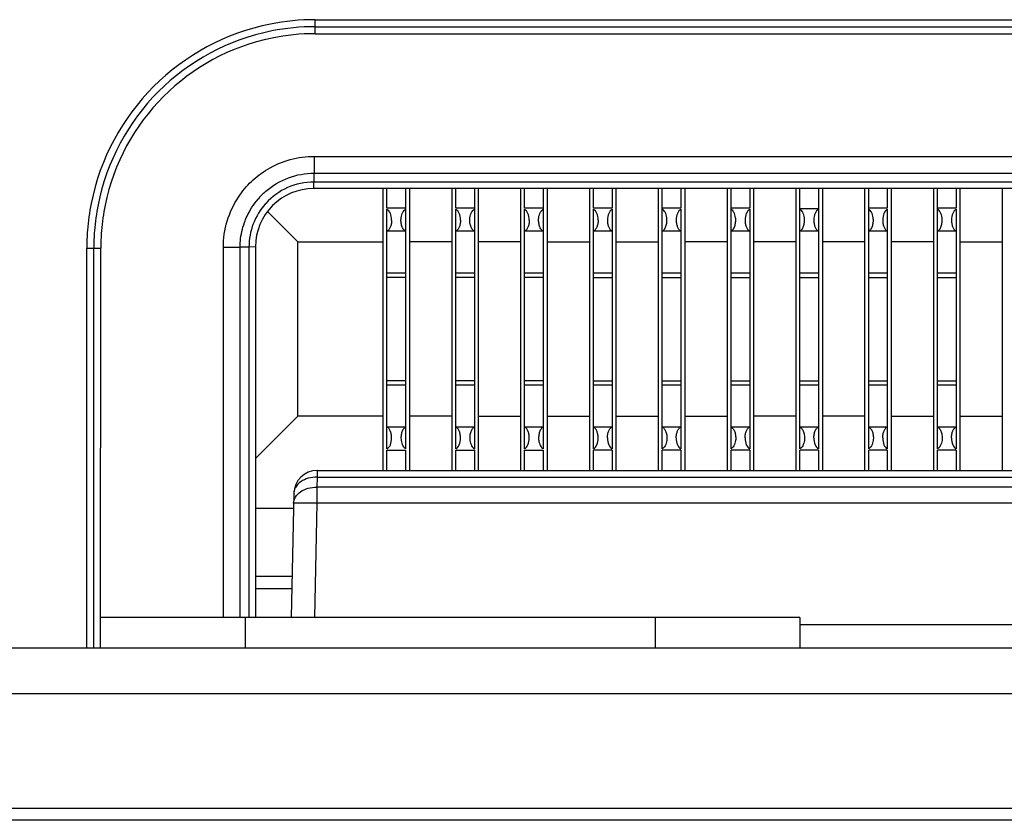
# Model space of a CAD drawing. Header units: inches. Extents: x 0 to 34, y 0 to 22.
# Tile 27 of 55: x 21.042 to 21.464, y 6.198 to 6.541. Entities that reach past the tile are written whole.
import ezdxf

# ---------------------------------------------------------------- set-up
doc = ezdxf.new("R2010")
doc.units = ezdxf.units.IN
doc.header["$LTSCALE"] = 1.87
doc.header["$MEASUREMENT"] = 0
doc.layers.get('0').update_dxf_attribs({"linetype": 'CONTINUOUS'})

msp = doc.modelspace()

# ---------------------------------------------------------------- linework, layer by layer
at = {"color": 7, "linetype": 'CONTINUOUS'}
for p, q in [((21.1682478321, 6.5350960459), (21.1682440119, 6.5410962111)), ((21.1682440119, 6.5410962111), (24.6051505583, 6.5410962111)), ((21.1682478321, 6.5380956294), (24.6051467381, 6.5380956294)), ((21.1682478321, 6.5350960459), (24.6051467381, 6.5350960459)), ((21.1678923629, 6.4824475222), (21.1678627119, 6.4752541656)), ((21.1678923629, 6.4824475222), (24.6054857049, 6.4824474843)), ((21.1678330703, 6.4715008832), (21.1678330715, 6.4752541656)), ((21.1678330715, 6.4752541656), (24.6055614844, 6.4752541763)), ((21.1676849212, 6.4686997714), (21.1677849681, 6.4715001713)), ((24.605709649, 6.4686997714), (21.1676849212, 6.4686997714)), ((24.6055614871, 6.4715010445), (21.1678330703, 6.4715008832)), ((21.197380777, 6.4686997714), (21.1973807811, 6.3478026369)), ((21.1991158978, 6.4602158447), (21.1991152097, 6.4686997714)), ((21.2071073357, 6.4686997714), (21.2071095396, 6.3570670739)), ((21.2088947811, 6.3478026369), (21.208894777, 6.4686997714)), ((21.226908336, 6.4686997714), (21.2269083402, 6.3478026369)), ((21.2286434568, 6.4602158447), (21.2286427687, 6.4686997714)), ((21.2366348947, 6.4686997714), (21.2366370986, 6.3570670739)), ((21.2384223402, 6.3478026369), (21.238422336, 6.4686997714)), ((21.2564358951, 6.4686997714), (21.2564358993, 6.3478026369)), ((21.2581710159, 6.4602158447), (21.2581703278, 6.4686997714)), ((21.2661624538, 6.4686997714), (21.2661646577, 6.3570670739)), ((21.2679498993, 6.3478026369), (21.2679498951, 6.4686997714)), ((21.2859634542, 6.4686997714), (21.2859634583, 6.3478026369)), ((21.2876985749, 6.4602158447), (21.2876978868, 6.4686997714)), ((21.2956900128, 6.4686997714), (21.2956907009, 6.4602164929)), ((21.2974774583, 6.3478026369), (21.2974774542, 6.4686997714)), ((21.3154910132, 6.4686997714), (21.3154910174, 6.3478026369)), ((21.3172276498, 6.3570670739), (21.3172254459, 6.4686997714)), ((21.3252175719, 6.4686997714), (21.3252182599, 6.4602164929)), ((21.3270050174, 6.3478026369), (21.3270050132, 6.4686997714)), ((21.3450185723, 6.4686997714), (21.3450185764, 6.3478026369)), ((21.3467552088, 6.3570670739), (21.3467530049, 6.4686997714)), ((21.3547451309, 6.4686997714), (21.354745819, 6.4602164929)), ((21.3565325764, 6.3478026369), (21.3565325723, 6.4686997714)), ((21.3745461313, 6.4686997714), (21.3745461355, 6.3478026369)), ((21.3762827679, 6.3570670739), (21.376280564, 6.4686997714)), ((21.38427269, 6.4686997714), (21.3842748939, 6.3570670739)), ((21.3860601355, 6.3478026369), (21.3860601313, 6.4686997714)), ((21.4040736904, 6.4686997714), (21.4040736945, 6.3478026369)), ((21.4058103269, 6.3570670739), (21.4058081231, 6.4686997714)), ((21.413800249, 6.4686997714), (21.4138009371, 6.4602164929)), ((21.4155876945, 6.3478026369), (21.4155876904, 6.4686997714)), ((21.4336012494, 6.4686997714), (21.4336012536, 6.3478026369)), ((21.435337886, 6.3570670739), (21.4353356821, 6.4686997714)), ((21.4433278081, 6.4686997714), (21.4433284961, 6.4602164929)), ((21.4451152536, 6.3478026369), (21.4451152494, 6.4686997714)), ((21.4631288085, 6.4686997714), (21.4631288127, 6.3478026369)), ((21.2071095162, 6.460216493), (21.1991173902, 6.460216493)), ((21.1991174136, 6.3570670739), (21.1991174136, 6.4597921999)), ((21.2366370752, 6.460216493), (21.2286449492, 6.460216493)), ((21.2286449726, 6.3570670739), (21.2286449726, 6.4597921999)), ((21.2661646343, 6.460216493), (21.2581725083, 6.460216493)), ((21.2581725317, 6.3570670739), (21.2581725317, 6.4597921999)), ((21.2956921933, 6.460216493), (21.2877000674, 6.460216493)), ((21.2877000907, 6.3570670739), (21.2877000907, 6.4597921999)), ((21.2956922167, 6.4597921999), (21.2956922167, 6.3570670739)), ((21.3252197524, 6.460216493), (21.3172276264, 6.460216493)), ((21.3252197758, 6.4597921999), (21.3252197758, 6.3570670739)), ((21.3547473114, 6.460216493), (21.3467551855, 6.460216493)), ((21.3547473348, 6.4597921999), (21.3547473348, 6.3570670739)), ((21.3842748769, 6.4600137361), (21.3762827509, 6.4600137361)), ((21.4138024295, 6.460216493), (21.4058103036, 6.460216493)), ((21.4138024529, 6.4597921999), (21.4138024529, 6.3570670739)), ((21.4433299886, 6.460216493), (21.4353378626, 6.460216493)), ((21.443330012, 6.4597921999), (21.443330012, 6.3570670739)), ((21.1608146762, 6.4458312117), (21.1477946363, 6.4588514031)), ((21.1991174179, 6.4505196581), (21.2071095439, 6.4505196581)), ((21.228644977, 6.4505196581), (21.236637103, 6.4505196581)), ((21.258172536, 6.4505196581), (21.266164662, 6.4505196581)), ((21.2877000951, 6.4505196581), (21.2956922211, 6.4505196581)), ((21.3172276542, 6.4505196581), (21.3252197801, 6.4505196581)), ((21.3467552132, 6.4505196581), (21.3547473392, 6.4505196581)), ((21.3762827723, 6.4505196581), (21.3842748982, 6.4505196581)), ((21.4058103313, 6.4505196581), (21.4138024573, 6.4505196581)), ((21.4353378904, 6.4505196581), (21.4433300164, 6.4505196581)), ((21.0703037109, 6.2718026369), (21.0703037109, 6.4431559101)), ((21.0703037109, 6.4431559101), (21.076303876, 6.4431520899)), ((21.0733042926, 6.2718026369), (21.0733042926, 6.4431520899)), ((21.0761972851, 6.2718026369), (21.076303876, 6.4431520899)), ((21.1289524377, 6.4434910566), (21.1361457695, 6.4436152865)), ((21.1289525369, 6.2848026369), (21.1289524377, 6.4434910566)), ((21.1398988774, 6.4435668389), (21.1361457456, 6.4435668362)), ((21.1361459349, 6.2848026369), (21.1361457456, 6.4435668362)), ((21.1427001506, 6.4437150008), (21.1398988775, 6.4435218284)), ((21.1398988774, 6.4435668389), (21.1398996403, 6.2848026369)), ((21.1427001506, 6.4437150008), (21.1427001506, 6.2848026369)), ((21.1608146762, 6.3710280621), (21.1608146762, 6.4458312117)), ((21.1608146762, 6.4458312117), (21.1973805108, 6.4458312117)), ((21.2269080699, 6.4458312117), (21.2088945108, 6.4458312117)), ((21.2564356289, 6.4458312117), (21.2384220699, 6.4458312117)), ((21.2679496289, 6.4458312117), (21.285963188, 6.4458312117)), ((21.297477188, 6.4458312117), (21.315490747, 6.4458312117)), ((21.3450183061, 6.4458312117), (21.327004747, 6.4458312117)), ((21.3745458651, 6.4458312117), (21.3565323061, 6.4458312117)), ((21.4040734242, 6.4458312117), (21.3860598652, 6.4458312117)), ((21.4336009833, 6.4458312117), (21.4155874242, 6.4458312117)), ((21.4451149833, 6.4458312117), (21.4631285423, 6.4458312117)), ((21.2071089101, 6.4305804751), (21.1991167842, 6.4305804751)), ((21.2071090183, 6.4323777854), (21.1991168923, 6.4323777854)), ((21.2366364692, 6.4305804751), (21.2286443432, 6.4305804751)), ((21.2366365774, 6.4323777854), (21.2286444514, 6.4323777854)), ((21.2661640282, 6.4305804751), (21.2581719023, 6.4305804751)), ((21.2661641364, 6.4323777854), (21.2581720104, 6.4323777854)), ((21.2876994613, 6.4305804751), (21.2956915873, 6.4305804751)), ((21.2956916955, 6.4323777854), (21.2876995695, 6.4323777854)), ((21.3172270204, 6.4305804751), (21.3252191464, 6.4305804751)), ((21.3252192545, 6.4323777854), (21.3172271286, 6.4323777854)), ((21.3467545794, 6.4305804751), (21.3547467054, 6.4305804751)), ((21.3547468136, 6.4323777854), (21.3467546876, 6.4323777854)), ((21.3762821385, 6.4305804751), (21.3842742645, 6.4305804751)), ((21.3842743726, 6.4323777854), (21.3762822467, 6.4323777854)), ((21.4058096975, 6.4305804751), (21.4138018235, 6.4305804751)), ((21.4138019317, 6.4323777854), (21.4058098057, 6.4323777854)), ((21.4353372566, 6.4305804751), (21.4433293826, 6.4305804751)), ((21.4433294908, 6.4323777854), (21.4353373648, 6.4323777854)), ((21.2071089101, 6.3862787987), (21.1991167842, 6.3862787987)), ((21.1991168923, 6.3844814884), (21.2071090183, 6.3844814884)), ((21.2366364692, 6.3862787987), (21.2286443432, 6.3862787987)), ((21.2286444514, 6.3844814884), (21.2366365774, 6.3844814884)), ((21.2661640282, 6.3862787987), (21.2581719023, 6.3862787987)), ((21.2581720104, 6.3844814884), (21.2661641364, 6.3844814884)), ((21.2876994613, 6.3862787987), (21.2956915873, 6.3862787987)), ((21.2876995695, 6.3844814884), (21.2956916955, 6.3844814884)), ((21.3172270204, 6.3862787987), (21.3252191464, 6.3862787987)), ((21.3172271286, 6.3844814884), (21.3252192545, 6.3844814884)), ((21.3467545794, 6.3862787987), (21.3547467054, 6.3862787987)), ((21.3467546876, 6.3844814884), (21.3547468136, 6.3844814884)), ((21.3762821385, 6.3862787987), (21.3842742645, 6.3862787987)), ((21.3762822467, 6.3844814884), (21.3842743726, 6.3844814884)), ((21.4058096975, 6.3862787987), (21.4138018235, 6.3862787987)), ((21.4058098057, 6.3844814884), (21.4138019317, 6.3844814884)), ((21.4353372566, 6.3862787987), (21.4433293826, 6.3862787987)), ((21.4353373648, 6.3844814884), (21.4433294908, 6.3844814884)), ((21.1608146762, 6.3710280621), (21.1427001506, 6.3529133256)), ((21.1973805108, 6.3710280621), (21.1608146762, 6.3710280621)), ((21.2269080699, 6.3710280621), (21.2088945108, 6.3710280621)), ((21.2384220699, 6.3710280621), (21.2564356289, 6.3710280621)), ((21.2679496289, 6.3710280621), (21.285963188, 6.3710280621)), ((21.297477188, 6.3710280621), (21.315490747, 6.3710280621)), ((21.327004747, 6.3710280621), (21.3450183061, 6.3710280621)), ((21.3745458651, 6.3710280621), (21.3565323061, 6.3710280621)), ((21.4040734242, 6.3710280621), (21.3860598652, 6.3710280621)), ((21.4155874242, 6.3710280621), (21.4336009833, 6.3710280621)), ((21.4451149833, 6.3710280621), (21.4631285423, 6.3710280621)), ((21.2071095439, 6.3663396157), (21.1991174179, 6.3663396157)), ((21.236637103, 6.3663396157), (21.228644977, 6.3663396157)), ((21.266164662, 6.3663396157), (21.258172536, 6.3663396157)), ((21.2956922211, 6.3663396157), (21.2877000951, 6.3663396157)), ((21.3252197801, 6.3663396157), (21.3172276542, 6.3663396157)), ((21.3547473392, 6.3663396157), (21.3467552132, 6.3663396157)), ((21.3842748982, 6.3663396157), (21.3762827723, 6.3663396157)), ((21.4138024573, 6.3663396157), (21.4058103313, 6.3663396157)), ((21.4433300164, 6.3663396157), (21.4353378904, 6.3663396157)), ((21.1991151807, 6.3478026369), (21.1991158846, 6.3564810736)), ((21.1991173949, 6.3564810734), (21.2071095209, 6.3564810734)), ((21.2071080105, 6.3564804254), (21.2071073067, 6.3478026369)), ((21.2286427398, 6.3478026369), (21.2286434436, 6.3564810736)), ((21.2286449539, 6.3564810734), (21.2366370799, 6.3564810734)), ((21.2366355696, 6.3564804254), (21.2366348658, 6.3478026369)), ((21.2581702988, 6.3478026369), (21.2581710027, 6.3564810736)), ((21.258172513, 6.3564810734), (21.266164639, 6.3564810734)), ((21.2661631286, 6.3564804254), (21.2661624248, 6.3478026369)), ((21.2876978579, 6.3478026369), (21.2876985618, 6.3564817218)), ((21.295692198, 6.3564810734), (21.287700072, 6.3564810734)), ((21.2956906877, 6.3564810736), (21.2956899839, 6.3478026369)), ((21.3172254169, 6.3478026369), (21.3172261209, 6.3564817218)), ((21.3252197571, 6.3564810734), (21.3172276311, 6.3564810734)), ((21.3252182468, 6.3564810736), (21.3252175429, 6.3478026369)), ((21.346752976, 6.3478026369), (21.3467536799, 6.3564817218)), ((21.3547473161, 6.3564810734), (21.3467551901, 6.3564810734)), ((21.3547458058, 6.3564810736), (21.354745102, 6.3478026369)), ((21.3762805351, 6.3478026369), (21.376281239, 6.3564817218)), ((21.3842748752, 6.3564810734), (21.3762827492, 6.3564810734)), ((21.3842733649, 6.3564810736), (21.384272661, 6.3478026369)), ((21.4058080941, 6.3478026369), (21.405808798, 6.3564817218)), ((21.4138024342, 6.3564810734), (21.4058103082, 6.3564810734)), ((21.4138009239, 6.3564810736), (21.4138002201, 6.3478026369)), ((21.4353356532, 6.3478026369), (21.4353363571, 6.3564817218)), ((21.4433299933, 6.3564810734), (21.4353378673, 6.3564810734)), ((21.443328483, 6.3564810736), (21.4433277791, 6.3478026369)), ((21.1691397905, 6.3478026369), (21.1691397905, 6.3449504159)), ((21.1691397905, 6.3478026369), (24.6032547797, 6.3478026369)), ((21.1691397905, 6.3449504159), (21.169046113, 6.3406572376)), ((21.1691397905, 6.3449504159), (24.6032547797, 6.3449504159)), ((21.1591421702, 6.3380207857), (21.1579809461, 6.2848026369)), ((21.169046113, 6.3406572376), (21.169046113, 6.3337276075)), ((24.6033484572, 6.3406572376), (21.169046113, 6.3406572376)), ((21.169046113, 6.3337276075), (21.1590484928, 6.3337276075)), ((21.169046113, 6.3337276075), (21.1679785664, 6.2848026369)), ((24.6033484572, 6.3337276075), (21.169046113, 6.3337276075)), ((21.1427001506, 6.3316579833), (21.1591421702, 6.3316579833)), ((21.1427001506, 6.3024427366), (21.1583658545, 6.3024427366)), ((21.1427001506, 6.2971294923), (21.1582499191, 6.2971294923)), ((21.3761972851, 6.2848026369), (21.0761972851, 6.2848026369)), ((21.1381972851, 6.2848026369), (21.1381972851, 6.2718026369)), ((21.3141972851, 6.2848026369), (21.3141972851, 6.2718026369)), ((21.3761972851, 6.2848026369), (21.3761972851, 6.2718026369)), ((24.3961972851, 6.281584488), (21.3761972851, 6.281584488)), ((20.4345499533, 6.2718026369), (25.3378446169, 6.2718026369)), ((20.4345499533, 6.2522389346), (25.3378446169, 6.2522389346)), ((25.2655924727, 6.2029117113), (20.5068020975, 6.2029117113)), ((25.2655924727, 6.1978026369), (20.5068020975, 6.1978026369))]:
    msp.add_line(p, q, dxfattribs=at)
for centre, radius, start, end in [((21.168278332, 6.4427262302), 0.098369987, 90.0199898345, 101.2314775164), ((21.1682016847, 6.4432001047), 0.0978892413, 101.2414971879, 168.7673144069), ((21.1682081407, 6.4431932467), 0.0948960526, 101.2428996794, 168.7636396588), ((21.1682820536, 6.4427322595), 0.0953633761, 90.0205607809, 101.2324553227), ((21.1682112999, 6.4431901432), 0.0919004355, 101.5314544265, 168.4759434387), ((21.1682817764, 6.4427384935), 0.0923575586, 90.021057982, 101.5182818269), ((21.1676291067, 6.4437712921), 0.0249169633, 89.9403992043, 180.0547370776), ((21.1677583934, 6.4437936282), 0.0277062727, 89.8455701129, 138.1276510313), ((21.1672127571, 6.4441949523), 0.0308000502, 130.5702828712, 139.5625804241), ((21.1689920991, 6.4430589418), 0.0986912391, 168.7763183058, 175.4823194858), ((21.1689494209, 6.4430625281), 0.0956477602, 168.7733622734, 175.481994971), ((21.1689346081, 6.4430645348), 0.09263332, 168.489195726, 175.3683821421), ((21.1680584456, 6.4431319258), 0.0977547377, 175.481860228, 179.9859423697), ((21.1680884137, 6.4431298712), 0.0947841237, 175.481577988, 179.9865685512), ((21.1681116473, 6.4431298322), 0.0918077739, 175.3675277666, 179.9861093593), ((21.1691397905, 6.3378026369), 0.01, 90, 178.75)]:
    msp.add_arc(centre, radius, start, end, dxfattribs=at)
for centre, major_axis, ratio, start_param, end_param in [((21.1982742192, 6.4550892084), (0, 0.0049245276), 0.5773619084, -1.5707963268, -0.3010903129), ((21.2278017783, 6.4550892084), (0, 0.0049245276), 0.5773619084, -1.5707963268, -0.3010903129), ((21.2573293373, 6.4550892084), (0, 0.0049245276), 0.5773619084, -1.5707963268, -0.3010903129), ((21.2868568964, 6.4550892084), (0, 0.0049245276), 0.5773619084, -1.5707963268, -0.3010903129), ((21.2965353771, 6.4550892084), (-0, 0.0049245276), 0.5773386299, 0.3010903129, 1.5707963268), ((21.3260629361, 6.4550892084), (-0, 0.0049245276), 0.5773386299, 0.3010903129, 1.5707963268), ((21.3555904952, 6.4550892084), (-0, 0.0049245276), 0.5773386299, 0.3010903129, 1.5707963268), ((21.3851180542, 6.4550892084), (-0, 0.0049245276), 0.5773386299, 0.3010903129, 1.5707963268), ((21.4146456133, 6.4550892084), (-0, 0.0049245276), 0.5773386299, 0.3010903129, 1.5707963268), ((21.4441731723, 6.4550892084), (-0, 0.0049245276), 0.5773386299, 0.3010903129, 1.5707963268), ((21.1982742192, 6.3617700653), (-0, 0.0049245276), 0.5773619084, -2.8405023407, -1.5707963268), ((21.2278017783, 6.3617700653), (-0, 0.0049245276), 0.5773619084, -2.8405023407, -1.5707963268), ((21.2573293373, 6.3617700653), (-0, 0.0049245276), 0.5773619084, -2.8405023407, -1.5707963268), ((21.2868568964, 6.3617700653), (-0, 0.0049245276), 0.5773619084, -2.8405023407, -1.5707963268), ((21.2965353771, 6.3617700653), (0, 0.0049245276), 0.5773386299, -4.7123889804, -3.4426829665), ((21.3260629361, 6.3617700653), (0, 0.0049245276), 0.5773386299, -4.7123889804, -3.4426829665), ((21.3555904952, 6.3617700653), (0, 0.0049245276), 0.5773386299, -4.7123889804, -3.4426829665), ((21.3851180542, 6.3617700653), (-0, 0.0049245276), 0.5773386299, 1.5707963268, 2.8405023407), ((21.4146456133, 6.3617700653), (0, 0.0049245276), 0.5773386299, 1.5707963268, 2.8405023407), ((21.4441731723, 6.3617700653), (0, 0.0049245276), 0.5773386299, -4.7123889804, -3.4426829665)]:
    msp.add_ellipse(centre, major_axis=major_axis, ratio=ratio, start_param=start_param, end_param=end_param, dxfattribs=at)
for points, knots in [([(21.147917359, 6.4769975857), (21.150911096, 6.4787803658), (21.1573987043, 6.4815578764), (21.164410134, 6.4825073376), (21.1678923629, 6.4824475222)], [0, 0, 0, 0, 0.5001160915, 1, 1, 1, 1]), ([(21.1353753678, 6.4650265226), (21.1369753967, 6.4674552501), (21.1407258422, 6.4719768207), (21.1454182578, 6.4755093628), (21.147917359, 6.4769975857)], [0, 0, 0, 0, 0.4999777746, 1, 1, 1, 1]), ([(21.1471810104, 6.4675909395), (21.1500157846, 6.47001809), (21.1565780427, 6.4738916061), (21.1641050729, 6.475322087), (21.1678330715, 6.4752536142)], [0, 0, 0, 0, 0.5002186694, 1, 1, 1, 1]), ([(21.1289524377, 6.4434910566), (21.1288688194, 6.4472762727), (21.1300152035, 6.4549095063), (21.1332910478, 6.4618626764), (21.1353753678, 6.4650265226)], [0, 0, 0, 0, 0.4998304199, 1, 1, 1, 1]), ([(21.1379503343, 6.4541227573), (21.1382804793, 6.4550376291), (21.139761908, 6.4586284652), (21.1418834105, 6.4619570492), (21.1437703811, 6.4641723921)], [0, 0, 0, 0, 0.2505023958, 1, 1, 1, 1]), ([(21.1470287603, 6.4622316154), (21.1447682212, 6.4597094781), (21.1411462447, 6.4537867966), (21.139883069, 6.4469530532), (21.1399001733, 6.4435668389)], [0, 0, 0, 0, 0.5000487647, 1, 1, 1, 1]), ([(21.2051828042, 6.4561996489), (21.2052894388, 6.4569976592), (21.2056583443, 6.4583637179), (21.2065918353, 6.4595137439), (21.2071095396, 6.4597921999)], [0, 0, 0, 0, 0.5779873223, 1, 1, 1, 1]), ([(21.2347103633, 6.4561996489), (21.2348169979, 6.4569976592), (21.2351859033, 6.4583637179), (21.2361193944, 6.4595137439), (21.2366370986, 6.4597921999)], [0, 0, 0, 0, 0.5779873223, 1, 1, 1, 1]), ([(21.2642379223, 6.4561996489), (21.2643445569, 6.4569976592), (21.2647134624, 6.4583637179), (21.2656469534, 6.4595137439), (21.2661646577, 6.4597921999)], [0, 0, 0, 0, 0.5779873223, 1, 1, 1, 1]), ([(21.3191544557, 6.4561997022), (21.3190478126, 6.4569977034), (21.3186788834, 6.4583637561), (21.3177453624, 6.4595137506), (21.3172276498, 6.4597921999)], [0, 0, 0, 0, 0.5779831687, 1, 1, 1, 1]), ([(21.3486820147, 6.4561997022), (21.3485753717, 6.4569977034), (21.3482064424, 6.4583637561), (21.3472729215, 6.4595137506), (21.3467552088, 6.4597921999)], [0, 0, 0, 0, 0.5779831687, 1, 1, 1, 1]), ([(21.3782095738, 6.4561997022), (21.3781029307, 6.4569977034), (21.3777340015, 6.4583637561), (21.3768004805, 6.4595137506), (21.3762827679, 6.4597921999)], [0, 0, 0, 0, 0.5779831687, 1, 1, 1, 1]), ([(21.4077371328, 6.4561997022), (21.4076304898, 6.4569977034), (21.4072615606, 6.4583637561), (21.4063280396, 6.4595137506), (21.4058103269, 6.4597921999)], [0, 0, 0, 0, 0.5779831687, 1, 1, 1, 1]), ([(21.4372646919, 6.4561997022), (21.4371580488, 6.4569977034), (21.4367891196, 6.4583637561), (21.4358555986, 6.4595137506), (21.435337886, 6.4597921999)], [0, 0, 0, 0, 0.5779831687, 1, 1, 1, 1]), ([(21.2071095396, 6.4503440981), (21.2067800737, 6.4505733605), (21.2061012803, 6.4511981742), (21.2054337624, 6.4525810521), (21.2050760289, 6.454304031), (21.2050977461, 6.455563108), (21.2051828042, 6.4561996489)], [0, 0, 0, 0, 0.1867318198, 0.4204063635, 0.7012362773, 1, 1, 1, 1]), ([(21.2366370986, 6.4503440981), (21.2363076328, 6.4505733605), (21.2356288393, 6.4511981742), (21.2349613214, 6.4525810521), (21.2346035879, 6.454304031), (21.2346253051, 6.455563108), (21.2347103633, 6.4561996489)], [0, 0, 0, 0, 0.1867318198, 0.4204063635, 0.7012362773, 1, 1, 1, 1]), ([(21.2661646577, 6.4503440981), (21.2658351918, 6.4505733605), (21.2651563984, 6.4511981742), (21.2644888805, 6.4525810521), (21.264131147, 6.454304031), (21.2641528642, 6.455563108), (21.2642379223, 6.4561996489)], [0, 0, 0, 0, 0.1867318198, 0.4204063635, 0.7012362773, 1, 1, 1, 1]), ([(21.3172276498, 6.4503440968), (21.3175571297, 6.4505733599), (21.3182359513, 6.4511981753), (21.3189035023, 6.4525810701), (21.3192612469, 6.4543040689), (21.319239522, 6.4555631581), (21.3191544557, 6.4561997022)], [0, 0, 0, 0, 0.1867345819, 0.4204098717, 0.7012387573, 1, 1, 1, 1]), ([(21.3467552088, 6.4503440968), (21.3470846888, 6.4505733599), (21.3477635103, 6.4511981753), (21.3484310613, 6.4525810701), (21.348788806, 6.4543040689), (21.348767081, 6.4555631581), (21.3486820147, 6.4561997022)], [0, 0, 0, 0, 0.1867345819, 0.4204098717, 0.7012387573, 1, 1, 1, 1]), ([(21.3762827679, 6.4503440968), (21.3766122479, 6.4505733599), (21.3772910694, 6.4511981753), (21.3779586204, 6.4525810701), (21.378316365, 6.4543040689), (21.3782946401, 6.4555631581), (21.3782095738, 6.4561997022)], [0, 0, 0, 0, 0.1867345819, 0.4204098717, 0.7012387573, 1, 1, 1, 1]), ([(21.4058103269, 6.4503440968), (21.4061398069, 6.4505733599), (21.4068186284, 6.4511981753), (21.4074861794, 6.4525810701), (21.4078439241, 6.4543040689), (21.4078221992, 6.4555631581), (21.4077371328, 6.4561997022)], [0, 0, 0, 0, 0.1867345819, 0.4204098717, 0.7012387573, 1, 1, 1, 1]), ([(21.435337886, 6.4503440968), (21.435667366, 6.4505733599), (21.4363461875, 6.4511981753), (21.4370137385, 6.4525810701), (21.4373714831, 6.4543040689), (21.4373497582, 6.4555631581), (21.4372646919, 6.4561997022)], [0, 0, 0, 0, 0.1867345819, 0.4204098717, 0.7012387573, 1, 1, 1, 1]), ([(21.1361466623, 6.4435668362), (21.1361263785, 6.4444636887), (21.1362299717, 6.4480478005), (21.1370391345, 6.4515977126), (21.1379503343, 6.4541227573)], [0, 0, 0, 0, 0.2504761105, 1, 1, 1, 1]), ([(21.2011174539, 6.4550892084), (21.2011174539, 6.4545461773), (21.2010200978, 6.4535102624), (21.2006010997, 6.4521219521), (21.2000533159, 6.4511797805), (21.1995243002, 6.4506479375), (21.1992507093, 6.4504489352), (21.1991174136, 6.4503561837)], [0, 0, 0, 0, 0.3052762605, 0.580355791, 0.8102427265, 0.9087089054, 1, 1, 1, 1]), ([(21.2306450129, 6.4550892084), (21.2306450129, 6.4545461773), (21.2305476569, 6.4535102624), (21.2301286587, 6.4521219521), (21.229580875, 6.4511797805), (21.2290518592, 6.4506479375), (21.2287782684, 6.4504489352), (21.2286449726, 6.4503561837)], [0, 0, 0, 0, 0.3052762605, 0.580355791, 0.8102427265, 0.9087089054, 1, 1, 1, 1]), ([(21.260172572, 6.4550892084), (21.260172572, 6.4545461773), (21.2600752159, 6.4535102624), (21.2596562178, 6.4521219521), (21.259108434, 6.4511797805), (21.2585794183, 6.4506479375), (21.2583058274, 6.4504489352), (21.2581725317, 6.4503561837)], [0, 0, 0, 0, 0.3052762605, 0.580355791, 0.8102427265, 0.9087089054, 1, 1, 1, 1]), ([(21.2897001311, 6.4550892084), (21.2897001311, 6.4545461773), (21.289602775, 6.4535102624), (21.2891837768, 6.4521219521), (21.2886359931, 6.4511797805), (21.2881069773, 6.4506479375), (21.2878333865, 6.4504489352), (21.2877000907, 6.4503561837)], [0, 0, 0, 0, 0.3052762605, 0.580355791, 0.8102427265, 0.9087089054, 1, 1, 1, 1]), ([(21.293692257, 6.4550892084), (21.293692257, 6.4545461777), (21.2937896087, 6.4535102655), (21.2942085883, 6.4521219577), (21.2947563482, 6.4511797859), (21.2952853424, 6.4506479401), (21.2955589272, 6.4504489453), (21.2956922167, 6.4503561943)], [0, 0, 0, 0, 0.3052788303, 0.5803597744, 0.8102462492, 0.9087111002, 1, 1, 1, 1]), ([(21.3232198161, 6.4550892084), (21.3232198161, 6.4545461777), (21.3233171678, 6.4535102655), (21.3237361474, 6.4521219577), (21.3242839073, 6.4511797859), (21.3248129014, 6.4506479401), (21.3250864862, 6.4504489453), (21.3252197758, 6.4503561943)], [0, 0, 0, 0, 0.3052788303, 0.5803597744, 0.8102462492, 0.9087111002, 1, 1, 1, 1]), ([(21.3527473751, 6.4550892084), (21.3527473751, 6.4545461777), (21.3528447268, 6.4535102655), (21.3532637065, 6.4521219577), (21.3538114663, 6.4511797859), (21.3543404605, 6.4506479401), (21.3546140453, 6.4504489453), (21.3547473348, 6.4503561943)], [0, 0, 0, 0, 0.3052788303, 0.5803597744, 0.8102462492, 0.9087111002, 1, 1, 1, 1]), ([(21.3822749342, 6.4550892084), (21.3822749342, 6.4545461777), (21.3823722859, 6.4535102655), (21.3827912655, 6.4521219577), (21.3833390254, 6.4511797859), (21.3838680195, 6.4506479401), (21.3841416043, 6.4504489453), (21.3842748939, 6.4503561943)], [0, 0, 0, 0, 0.3052788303, 0.5803597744, 0.8102462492, 0.9087111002, 1, 1, 1, 1]), ([(21.4118024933, 6.4550892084), (21.4118024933, 6.4545461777), (21.4118998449, 6.4535102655), (21.4123188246, 6.4521219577), (21.4128665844, 6.4511797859), (21.4133955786, 6.4506479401), (21.4136691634, 6.4504489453), (21.4138024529, 6.4503561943)], [0, 0, 0, 0, 0.3052788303, 0.5803597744, 0.8102462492, 0.9087111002, 1, 1, 1, 1]), ([(21.4413300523, 6.4550892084), (21.4413300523, 6.4545461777), (21.441427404, 6.4535102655), (21.4418463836, 6.4521219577), (21.4423941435, 6.4511797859), (21.4429231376, 6.4506479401), (21.4431967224, 6.4504489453), (21.443330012, 6.4503561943)], [0, 0, 0, 0, 0.3052788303, 0.5803597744, 0.8102462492, 0.9087111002, 1, 1, 1, 1]), ([(21.2011174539, 6.3617700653), (21.2011174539, 6.3623130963), (21.2010200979, 6.3633490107), (21.2006011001, 6.3647373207), (21.200053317, 6.3656794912), (21.1995243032, 6.3662113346), (21.1992507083, 6.3664103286), (21.1991174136, 6.3665030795)], [0, 0, 0, 0, 0.3052765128, 0.5803562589, 0.8102434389, 0.9087094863, 1, 1, 1, 1]), ([(21.2071095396, 6.366515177), (21.206780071, 6.3662859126), (21.2061012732, 6.365661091), (21.2054337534, 6.3642781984), (21.2050760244, 6.3625552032), (21.2050977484, 6.3612961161), (21.2051828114, 6.3606595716)], [0, 0, 0, 0, 0.1867318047, 0.4204065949, 0.7012368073, 1, 1, 1, 1]), ([(21.2306450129, 6.3617700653), (21.2306450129, 6.3623130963), (21.230547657, 6.3633490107), (21.2301286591, 6.3647373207), (21.2295808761, 6.3656794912), (21.2290518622, 6.3662113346), (21.2287782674, 6.3664103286), (21.2286449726, 6.3665030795)], [0, 0, 0, 0, 0.3052765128, 0.5803562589, 0.8102434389, 0.9087094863, 1, 1, 1, 1]), ([(21.2366370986, 6.366515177), (21.23630763, 6.3662859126), (21.2356288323, 6.365661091), (21.2349613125, 6.3642781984), (21.2346035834, 6.3625552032), (21.2346253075, 6.3612961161), (21.2347103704, 6.3606595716)], [0, 0, 0, 0, 0.1867318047, 0.4204065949, 0.7012368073, 1, 1, 1, 1]), ([(21.260172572, 6.3617700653), (21.260172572, 6.3623130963), (21.260075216, 6.3633490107), (21.2596562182, 6.3647373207), (21.2591084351, 6.3656794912), (21.2585794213, 6.3662113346), (21.2583058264, 6.3664103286), (21.2581725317, 6.3665030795)], [0, 0, 0, 0, 0.3052765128, 0.5803562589, 0.8102434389, 0.9087094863, 1, 1, 1, 1]), ([(21.2661646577, 6.366515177), (21.2658351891, 6.3662859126), (21.2651563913, 6.365661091), (21.2644888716, 6.3642781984), (21.2641311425, 6.3625552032), (21.2641528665, 6.3612961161), (21.2642379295, 6.3606595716)], [0, 0, 0, 0, 0.1867318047, 0.4204065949, 0.7012368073, 1, 1, 1, 1]), ([(21.2897001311, 6.3617700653), (21.2897001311, 6.3623130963), (21.2896027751, 6.3633490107), (21.2891837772, 6.3647373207), (21.2886359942, 6.3656794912), (21.2881069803, 6.3662113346), (21.2878333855, 6.3664103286), (21.2877000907, 6.3665030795)], [0, 0, 0, 0, 0.3052765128, 0.5803562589, 0.8102434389, 0.9087094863, 1, 1, 1, 1]), ([(21.293692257, 6.3617700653), (21.293692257, 6.3623130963), (21.2937896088, 6.363349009), (21.2942085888, 6.3647373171), (21.2947563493, 6.36567949), (21.2952853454, 6.3662113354), (21.2955589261, 6.3664103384), (21.2956922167, 6.3665030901)], [0, 0, 0, 0, 0.305278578, 0.5803593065, 0.8102455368, 0.9087105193, 1, 1, 1, 1]), ([(21.3172276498, 6.3665151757), (21.317557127, 6.3662859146), (21.3182359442, 6.3656611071), (21.3189034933, 6.364278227), (21.3192612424, 6.3625552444), (21.3192395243, 6.3612961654), (21.3191544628, 6.3606596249)], [0, 0, 0, 0, 0.186734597, 0.4204096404, 0.7012382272, 1, 1, 1, 1]), ([(21.3232198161, 6.3617700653), (21.3232198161, 6.3623130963), (21.3233171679, 6.363349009), (21.3237361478, 6.3647373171), (21.3242839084, 6.36567949), (21.3248129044, 6.3662113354), (21.3250864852, 6.3664103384), (21.3252197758, 6.3665030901)], [0, 0, 0, 0, 0.305278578, 0.5803593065, 0.8102455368, 0.9087105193, 1, 1, 1, 1]), ([(21.3467552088, 6.3665151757), (21.3470846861, 6.3662859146), (21.3477635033, 6.3656611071), (21.3484310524, 6.364278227), (21.3487888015, 6.3625552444), (21.3487670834, 6.3612961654), (21.3486820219, 6.3606596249)], [0, 0, 0, 0, 0.186734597, 0.4204096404, 0.7012382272, 1, 1, 1, 1]), ([(21.3527473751, 6.3617700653), (21.3527473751, 6.3623130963), (21.3528447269, 6.363349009), (21.3532637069, 6.3647373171), (21.3538114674, 6.36567949), (21.3543404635, 6.3662113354), (21.3546140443, 6.3664103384), (21.3547473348, 6.3665030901)], [0, 0, 0, 0, 0.305278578, 0.5803593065, 0.8102455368, 0.9087105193, 1, 1, 1, 1]), ([(21.3762827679, 6.3665151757), (21.3766122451, 6.3662859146), (21.3772910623, 6.3656611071), (21.3779586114, 6.364278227), (21.3783163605, 6.3625552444), (21.3782946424, 6.3612961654), (21.3782095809, 6.3606596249)], [0, 0, 0, 0, 0.186734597, 0.4204096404, 0.7012382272, 1, 1, 1, 1]), ([(21.3822749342, 6.3617700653), (21.3822749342, 6.3623130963), (21.382372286, 6.363349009), (21.3827912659, 6.3647373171), (21.3833390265, 6.36567949), (21.3838680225, 6.3662113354), (21.3841416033, 6.3664103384), (21.3842748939, 6.3665030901)], [0, 0, 0, 0, 0.305278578, 0.5803593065, 0.8102455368, 0.9087105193, 1, 1, 1, 1]), ([(21.4058103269, 6.3665151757), (21.4061398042, 6.3662859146), (21.4068186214, 6.3656611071), (21.4074861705, 6.364278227), (21.4078439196, 6.3625552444), (21.4078222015, 6.3612961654), (21.40773714, 6.3606596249)], [0, 0, 0, 0, 0.186734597, 0.4204096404, 0.7012382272, 1, 1, 1, 1]), ([(21.4118024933, 6.3617700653), (21.4118024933, 6.3623130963), (21.411899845, 6.363349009), (21.412318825, 6.3647373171), (21.4128665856, 6.36567949), (21.4133955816, 6.3662113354), (21.4136691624, 6.3664103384), (21.4138024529, 6.3665030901)], [0, 0, 0, 0, 0.305278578, 0.5803593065, 0.8102455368, 0.9087105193, 1, 1, 1, 1]), ([(21.435337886, 6.3665151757), (21.4356673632, 6.3662859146), (21.4363461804, 6.3656611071), (21.4370137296, 6.364278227), (21.4373714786, 6.3625552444), (21.4373497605, 6.3612961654), (21.437264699, 6.3606596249)], [0, 0, 0, 0, 0.186734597, 0.4204096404, 0.7012382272, 1, 1, 1, 1]), ([(21.4413300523, 6.3617700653), (21.4413300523, 6.3623130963), (21.4414274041, 6.363349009), (21.441846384, 6.3647373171), (21.4423941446, 6.36567949), (21.4429231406, 6.3662113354), (21.4431967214, 6.3664103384), (21.443330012, 6.3665030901)], [0, 0, 0, 0, 0.305278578, 0.5803593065, 0.8102455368, 0.9087105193, 1, 1, 1, 1]), ([(21.2051828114, 6.3606595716), (21.2052894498, 6.3598615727), (21.2056583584, 6.3584955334), (21.2065918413, 6.3573455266), (21.2071095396, 6.3570670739)], [0, 0, 0, 0, 0.5779868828, 1, 1, 1, 1]), ([(21.2347103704, 6.3606595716), (21.2348170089, 6.3598615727), (21.2351859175, 6.3584955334), (21.2361194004, 6.3573455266), (21.2366370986, 6.3570670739)], [0, 0, 0, 0, 0.5779868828, 1, 1, 1, 1]), ([(21.2642379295, 6.3606595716), (21.2643445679, 6.3598615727), (21.2647134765, 6.3584955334), (21.2656469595, 6.3573455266), (21.2661646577, 6.3570670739)], [0, 0, 0, 0, 0.5779868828, 1, 1, 1, 1]), ([(21.3191544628, 6.3606596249), (21.3190478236, 6.3598616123), (21.3186788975, 6.3584955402), (21.3177453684, 6.3573455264), (21.3172276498, 6.3570670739)], [0, 0, 0, 0, 0.5779836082, 1, 1, 1, 1]), ([(21.3486820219, 6.3606596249), (21.3485753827, 6.3598616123), (21.3482064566, 6.3584955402), (21.3472729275, 6.3573455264), (21.3467552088, 6.3570670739)], [0, 0, 0, 0, 0.5779836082, 1, 1, 1, 1]), ([(21.3782095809, 6.3606596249), (21.3781029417, 6.3598616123), (21.3777340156, 6.3584955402), (21.3768004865, 6.3573455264), (21.3762827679, 6.3570670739)], [0, 0, 0, 0, 0.5779836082, 1, 1, 1, 1]), ([(21.40773714, 6.3606596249), (21.4076305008, 6.3598616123), (21.4072615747, 6.3584955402), (21.4063280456, 6.3573455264), (21.4058103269, 6.3570670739)], [0, 0, 0, 0, 0.5779836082, 1, 1, 1, 1]), ([(21.437264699, 6.3606596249), (21.4371580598, 6.3598616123), (21.4367891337, 6.3584955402), (21.4358556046, 6.3573455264), (21.435337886, 6.3570670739)], [0, 0, 0, 0, 0.5779836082, 1, 1, 1, 1]), ([(21.1691397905, 6.3449504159), (21.1678657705, 6.3449640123), (21.1653891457, 6.3446551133), (21.1621322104, 6.3432264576), (21.1601346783, 6.3412626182), (21.1593048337, 6.3394315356), (21.1591523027, 6.3384851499), (21.1591421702, 6.3380207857)], [0, 0, 0, 0, 0.2864384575, 0.5525215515, 0.7875875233, 0.8955779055, 1, 1, 1, 1]), ([(21.1590484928, 6.3337276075), (21.1590586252, 6.3341919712), (21.1592111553, 6.3351383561), (21.1600409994, 6.3369694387), (21.1620385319, 6.3389332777), (21.165295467, 6.3403619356), (21.1677720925, 6.340670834), (21.169046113, 6.3406572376)], [0, 0, 0, 0, 0.104421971, 0.2124123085, 0.4474783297, 0.7135614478, 1, 1, 1, 1])]:
    msp.add_open_spline(points, degree=3, knots=knots, dxfattribs=at)

doc.saveas('drawing.dxf')
